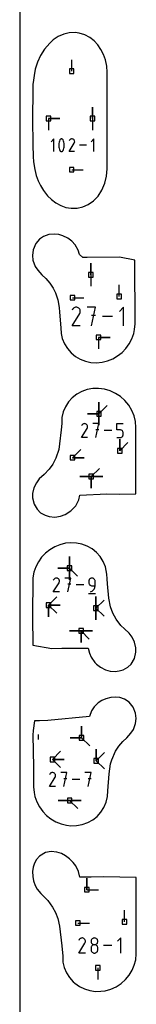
# Model space of a CAD drawing. Extents: x 0 to 600, y 0 to 900.
# Tile 53 of 56: x 0 to 14, y 453 to 575. Entities that reach past the tile are written whole.
import ezdxf

# ---------------------------------------------------------------- set-up
doc = ezdxf.new("R2010")
doc.units = 0

msp = doc.modelspace()

# ---------------------------------------------------------------- linework, layer by layer
at = {"layer": 'annotation', "color": 1}
for p, q in [((6.440904, 568.583416), (6.440904, 570.012166)), ((9.003031, 562.724892), (9.003031, 564.153642)), ((9.003031, 562.724892), (9.003031, 564.153642)), ((9.003031, 564.153642), (9.003031, 562.724892)), ((3.554619, 562.724892), (4.983369, 562.724892)), ((3.554619, 562.724892), (4.983369, 562.724892)), ((4.983369, 562.724892), (3.554619, 562.724892)), ((3.554619, 562.724892), (3.554619, 561.296142)), ((9.003031, 562.724892), (9.00303, 561.296142)), ((4.242919, 560.21211), (3.894271, 559.863364)), ((4.242919, 558.643833), (4.242919, 560.21211)), ((4.846122, 559.652674), (4.831093, 559.502483)), ((4.87618, 559.801085), (4.846122, 559.652674)), ((4.921268, 559.946557), (4.87618, 559.801085)), ((4.981385, 560.087928), (4.921268, 559.946557)), ((5.001629, 560.121594), (4.981385, 560.087928)), ((4.981385, 560.087928), (4.981385, 560.087928)), ((5.026859, 560.150283), (5.001629, 560.121594)), ((5.056239, 560.173718), (5.026859, 560.150283)), ((5.088934, 560.191621), (5.056239, 560.173718)), ((5.124109, 560.203714), (5.088934, 560.191621)), ((5.160927, 560.209721), (5.124109, 560.203714)), ((5.198554, 560.209362), (5.160927, 560.209721)), ((5.236154, 560.202362), (5.198554, 560.209362)), ((5.272892, 560.188441), (5.236154, 560.202362)), ((5.286956, 560.18105), (5.272892, 560.188441)), ((5.272892, 560.188441), (5.272892, 560.188441)), ((5.300452, 560.172561), (5.286956, 560.18105)), ((5.313313, 560.163041), (5.300452, 560.172561)), ((5.325476, 560.152557), (5.313313, 560.163041)), ((5.336874, 560.141176), (5.325476, 560.152557)), ((5.347441, 560.128965), (5.336874, 560.141176)), ((5.357112, 560.115992), (5.347441, 560.128965)), ((5.365821, 560.102323), (5.357112, 560.115992)), ((5.373503, 560.088026), (5.365821, 560.102323)), ((5.433911, 559.946364), (5.373503, 560.088026)), ((5.373503, 560.088026), (5.373503, 560.088026)), ((5.479218, 559.800674), (5.433911, 559.946364)), ((5.509422, 559.652117), (5.479218, 559.800674)), ((5.524524, 559.501853), (5.509422, 559.652117)), ((6.112628, 558.643821), (6.756225, 559.67993)), ((6.159344, 560.037724), (6.113611, 559.949997)), ((6.195636, 560.089187), (6.159344, 560.037724)), ((6.239179, 560.132147), (6.195636, 560.089187)), ((6.288647, 560.16626), (6.239179, 560.132147)), ((6.342718, 560.19118), (6.288647, 560.16626)), ((6.400066, 560.206566), (6.342718, 560.19118)), ((6.459367, 560.212072), (6.400066, 560.206566)), ((6.519297, 560.207355), (6.459367, 560.212072)), ((6.578532, 560.19207), (6.519297, 560.207355)), ((6.635747, 560.165873), (6.578532, 560.19207)), ((6.68692, 560.129536), (6.635747, 560.165873)), ((6.635747, 560.165873), (6.635747, 560.165873)), ((6.729706, 560.085931), (6.68692, 560.129536)), ((6.763725, 560.036395), (6.729706, 560.085931)), ((6.756225, 559.67993), (6.756995, 559.680882)), ((6.756225, 559.67993), (6.756225, 559.67993)), ((6.756995, 559.680882), (6.757732, 559.681842)), ((6.757732, 559.681842), (6.758444, 559.682818)), ((6.758444, 559.682818), (6.759133, 559.683819)), ((6.759133, 559.683819), (6.759805, 559.684852)), ((6.759805, 559.684852), (6.760465, 559.685925)), ((6.760465, 559.685925), (6.761118, 559.687048)), ((6.761118, 559.687048), (6.761768, 559.688226)), ((6.761768, 559.688226), (6.762421, 559.68947)), ((6.762421, 559.68947), (6.788995, 559.746526)), ((6.762421, 559.68947), (6.762421, 559.68947)), ((6.788596, 559.982264), (6.763725, 560.036395)), ((6.803939, 559.924876), (6.788596, 559.982264)), ((6.788995, 559.746526), (6.804519, 559.80567)), ((6.809374, 559.865566), (6.803939, 559.924876)), ((6.804519, 559.80567), (6.809374, 559.865566)), ((9.191667, 560.21211), (8.843019, 559.863364)), ((9.191667, 558.643833), (9.191667, 560.21211)), ((4.831093, 559.502483), (4.831093, 559.351672)), ((4.831093, 559.351672), (4.846122, 559.201401)), ((4.846122, 559.201401), (4.87618, 559.052829)), ((4.87618, 559.052829), (4.921268, 558.907118)), ((4.921268, 558.907118), (4.981385, 558.765426)), ((4.981385, 558.765426), (4.981385, 558.765426)), ((4.981385, 558.765426), (4.989039, 558.751157)), ((4.989039, 558.751157), (4.997684, 558.737557)), ((4.997684, 558.737557), (5.007283, 558.724665)), ((5.007283, 558.724665), (5.017801, 558.712524)), ((5.017801, 558.712524), (5.0292, 558.701175)), ((5.0292, 558.701175), (5.041443, 558.690658)), ((5.041443, 558.690658), (5.054496, 558.681016)), ((5.054496, 558.681016), (5.068321, 558.672289)), ((5.068321, 558.672289), (5.082881, 558.664519)), ((5.082881, 558.664519), (5.082881, 558.664519)), ((5.082881, 558.664519), (5.11933, 558.650894)), ((5.11933, 558.650894), (5.156711, 558.644125)), ((5.156711, 558.644125), (5.19418, 558.643935)), ((5.19418, 558.643935), (5.230891, 558.65005)), ((5.230891, 558.65005), (5.265999, 558.662193)), ((5.265999, 558.662193), (5.298659, 558.680088)), ((5.298659, 558.680088), (5.328027, 558.703459)), ((5.328027, 558.703459), (5.353257, 558.732029)), ((5.353257, 558.732029), (5.373503, 558.765524)), ((5.373503, 558.765524), (5.433911, 558.906925)), ((5.373503, 558.765524), (5.373503, 558.765524)), ((5.433911, 558.906925), (5.479218, 559.052418)), ((5.479218, 559.052418), (5.509422, 559.200843)), ((5.509422, 559.200843), (5.524524, 559.351042)), ((5.524524, 559.351042), (5.524524, 559.501853)), ((6.809137, 558.643821), (6.112628, 558.643821)), ((8.255014, 559.427972), (7.397507, 559.427972)), ((6.440904, 556.398609), (7.869654, 556.398609)), ((8.823192, 543.385094), (8.823192, 544.813844)), ((8.823192, 543.385094), (8.823192, 544.813844)), ((8.823192, 544.813844), (8.823192, 543.385094)), ((8.823192, 543.385094), (8.823192, 541.956344)), ((12.304221, 540.697933), (12.304221, 542.126683)), ((6.52917, 540.550034), (7.95792, 540.550034)), ((6.556217, 539.111152), (6.489305, 538.982796)), ((6.609317, 539.186448), (6.556217, 539.111152)), ((6.673026, 539.249304), (6.609317, 539.186448)), ((6.745404, 539.299214), (6.673026, 539.249304)), ((6.824516, 539.335676), (6.745404, 539.299214)), ((6.908423, 539.358187), (6.824516, 539.335676)), ((6.995187, 539.366243), (6.908423, 539.358187)), ((7.082872, 539.359341), (6.995187, 539.366243)), ((7.16954, 539.336978), (7.082872, 539.359341)), ((7.253253, 539.298649), (7.16954, 539.336978)), ((7.328125, 539.245483), (7.253253, 539.298649)), ((7.253253, 539.298649), (7.253253, 539.298649)), ((7.390726, 539.181683), (7.328125, 539.245483)), ((7.4405, 539.109207), (7.390726, 539.181683)), ((7.476889, 539.030007), (7.4405, 539.109207)), ((7.499338, 538.946041), (7.476889, 539.030007)), ((7.507289, 538.859263), (7.499338, 538.946041)), ((7.500186, 538.771629), (7.507289, 538.859263)), ((9.387881, 539.366299), (8.36751, 539.366299)), ((8.877767, 537.071723), (9.387881, 539.366299)), ((12.873706, 539.366299), (12.363592, 538.856042)), ((12.873706, 537.071723), (12.873706, 539.366299)), ((6.487866, 537.071704), (7.429526, 538.587656)), ((7.429526, 538.587656), (7.430652, 538.589049)), ((7.429526, 538.587656), (7.429526, 538.587656)), ((7.430652, 538.589049), (7.431731, 538.590454)), ((7.431731, 538.590454), (7.432772, 538.591882)), ((7.432772, 538.591882), (7.43378, 538.593346)), ((7.43378, 538.593346), (7.434764, 538.594857)), ((7.434764, 538.594857), (7.43573, 538.596428)), ((7.43573, 538.596428), (7.436685, 538.59807)), ((7.436685, 538.59807), (7.437636, 538.599794)), ((7.437636, 538.599794), (7.438592, 538.601614)), ((7.438592, 538.601614), (7.477473, 538.685094)), ((7.438592, 538.601614), (7.438592, 538.601614)), ((7.477473, 538.685094), (7.500186, 538.771629)), ((9.387881, 538.344489), (8.877767, 538.344489)), ((11.50327, 538.219011), (10.248635, 538.219011)), ((7.506943, 537.071704), (6.487866, 537.071704)), ((9.758782, 535.63732), (11.187532, 535.63732)), ((9.758782, 535.63732), (11.187532, 535.63732)), ((11.187532, 535.63732), (9.758782, 535.63732)), ((9.758782, 535.63732), (9.758782, 534.20857)), ((9.820429, 526.172267), (9.820429, 527.601017)), ((9.820429, 526.172267), (9.820429, 527.601017)), ((9.820429, 527.601017), (9.820429, 526.172267)), ((9.820429, 526.172267), (9.820429, 527.601017)), ((9.820429, 527.601017), (9.820429, 526.172267)), ((9.820429, 526.172267), (9.820429, 527.601017)), ((9.820429, 527.601017), (9.820429, 526.172267)), ((9.820429, 526.172267), (10.830707, 527.182545)), ((9.820429, 526.172267), (8.391679, 526.172267)), ((9.820429, 526.172267), (8.391679, 526.172267)), ((8.391679, 526.172267), (9.820429, 526.172267)), ((9.820429, 526.172267), (9.820429, 524.743517)), ((9.820429, 526.172267), (9.820429, 524.743517)), ((9.820429, 524.743517), (9.820429, 526.172267)), ((9.820429, 526.172267), (9.820429, 524.743517)), ((9.820429, 524.743517), (9.820429, 526.172267)), ((7.64351, 523.229229), (8.349857, 524.366359)), ((7.69478, 524.759038), (7.644589, 524.662757)), ((7.734611, 524.815519), (7.69478, 524.759038)), ((7.782399, 524.862667), (7.734611, 524.815519)), ((7.836691, 524.900105), (7.782399, 524.862667)), ((7.896033, 524.927456), (7.836691, 524.900105)), ((7.958973, 524.944341), (7.896033, 524.927456)), ((8.024056, 524.950384), (7.958973, 524.944341)), ((8.089829, 524.945207), (8.024056, 524.950384)), ((8.154839, 524.928432), (8.089829, 524.945207)), ((8.217633, 524.899681), (8.154839, 524.928432)), ((8.273795, 524.859801), (8.217633, 524.899681)), ((8.217633, 524.899681), (8.217633, 524.899681)), ((8.320753, 524.811944), (8.273795, 524.859801)), ((8.358089, 524.757579), (8.320753, 524.811944)), ((8.349857, 524.366359), (8.350702, 524.367403)), ((8.349857, 524.366359), (8.349857, 524.366359)), ((8.350702, 524.367403), (8.351512, 524.368457)), ((8.351512, 524.368457), (8.352292, 524.369529)), ((8.352292, 524.369529), (8.353049, 524.370627)), ((8.353049, 524.370627), (8.353786, 524.371761)), ((8.353786, 524.371761), (8.354511, 524.372939)), ((8.354511, 524.372939), (8.355227, 524.37417)), ((8.355227, 524.37417), (8.355941, 524.375464)), ((8.355941, 524.375464), (8.356658, 524.376829)), ((8.356658, 524.376829), (8.385823, 524.439448)), ((8.356658, 524.376829), (8.356658, 524.376829)), ((8.385385, 524.698171), (8.358089, 524.757579)), ((8.402224, 524.635187), (8.385385, 524.698171)), ((8.385823, 524.439448), (8.40286, 524.504359)), ((8.408188, 524.570094), (8.402224, 524.635187)), ((8.40286, 524.504359), (8.408188, 524.570094)), ((9.818838, 524.950426), (9.053448, 524.950426)), ((9.436197, 523.229243), (9.818838, 524.950426)), ((12.050892, 524.183957), (12.050892, 524.950426)), ((12.050892, 524.950426), (12.815311, 524.950426)), ((8.407928, 523.229229), (7.64351, 523.229229)), ((9.818838, 524.183957), (9.436197, 524.183957)), ((11.405611, 524.089835), (10.464497, 524.089835)), ((12.433102, 524.183957), (12.050892, 524.183957)), ((12.050892, 523.229243), (12.433102, 523.229243)), ((12.394813, 521.588809), (12.394813, 523.017559)), ((12.394813, 521.588809), (12.394813, 523.017559)), ((12.394813, 523.017559), (12.394813, 521.588809)), ((12.501729, 524.177822), (12.433102, 524.183957)), ((12.433102, 523.229243), (12.501701, 523.235411)), ((12.433102, 523.229243), (12.433102, 523.229243)), ((12.501701, 523.235411), (12.566308, 523.253193)), ((12.566352, 524.16013), (12.501729, 524.177822)), ((12.566308, 523.253193), (12.625835, 523.281505)), ((12.625883, 524.131947), (12.566352, 524.16013)), ((12.625835, 523.281505), (12.679193, 523.319266)), ((12.679237, 524.09434), (12.625883, 524.131947)), ((12.679193, 523.319266), (12.725291, 523.365391)), ((12.725326, 524.048375), (12.679237, 524.09434)), ((12.725291, 523.365391), (12.763041, 523.418799)), ((12.763065, 523.995121), (12.725326, 524.048375)), ((12.763041, 523.418799), (12.791354, 523.478406)), ((12.791366, 523.935644), (12.763065, 523.995121)), ((12.791354, 523.478406), (12.80914, 523.543128)), ((12.809144, 523.87101), (12.791366, 523.935644)), ((12.80914, 523.543128), (12.815311, 523.611884)), ((12.815311, 523.802287), (12.809144, 523.87101)), ((12.815311, 523.611884), (12.815311, 523.802287)), ((12.815311, 523.802287), (12.815311, 523.802287)), ((12.394813, 521.588809), (13.405091, 522.599087)), ((6.549912, 520.73885), (7.560191, 521.749128)), ((6.549912, 520.73885), (7.978662, 520.738849)), ((6.549912, 520.73885), (7.978662, 520.738849)), ((7.978662, 520.738849), (6.549912, 520.73885)), ((8.863125, 518.403756), (9.873403, 519.414035)), ((8.863125, 518.403756), (7.434375, 518.403756)), ((8.863125, 518.403756), (7.434375, 518.403756)), ((7.434375, 518.403756), (8.863125, 518.403756)), ((8.863125, 518.403756), (10.291875, 518.403756)), ((8.863125, 518.403756), (10.291875, 518.403756)), ((10.291875, 518.403756), (8.863125, 518.403756)), ((8.863125, 518.403756), (8.863125, 516.975006)), ((8.863125, 518.403756), (10.291875, 518.403756)), ((10.291875, 518.403756), (8.863125, 518.403756)), ((8.863125, 518.403756), (8.863125, 516.975006)), ((8.863125, 516.975006), (8.863125, 518.403756)), ((8.863125, 518.403756), (10.291875, 518.403756)), ((10.291875, 518.403756), (8.863125, 518.403756)), ((8.863125, 518.403756), (8.863125, 516.975006)), ((8.863125, 516.975006), (8.863125, 518.403756)), ((6.16699, 507.062639), (6.16699, 508.491389)), ((6.16699, 507.062639), (6.16699, 508.491389)), ((6.16699, 508.491389), (6.16699, 507.062639)), ((6.16699, 507.062639), (6.16699, 508.491389)), ((6.16699, 508.491389), (6.16699, 507.062639)), ((6.16699, 507.062639), (6.16699, 508.491389)), ((6.16699, 508.491389), (6.16699, 507.062639)), ((6.16699, 507.062639), (4.73824, 507.062639)), ((6.16699, 507.062639), (4.73824, 507.062639)), ((4.73824, 507.062639), (6.16699, 507.062639)), ((6.16699, 507.062639), (6.16699, 505.633889)), ((6.16699, 507.062639), (6.16699, 505.633889)), ((6.16699, 505.633889), (6.16699, 507.062639)), ((6.16699, 507.062639), (6.16699, 505.633889)), ((6.16699, 505.633889), (6.16699, 507.062639)), ((6.16699, 507.062639), (7.177269, 506.05236)), ((4.162622, 504.118998), (4.868963, 505.256117)), ((4.213892, 505.648793), (4.163701, 505.552513)), ((4.253723, 505.705273), (4.213892, 505.648793)), ((4.30151, 505.752421), (4.253723, 505.705273)), ((4.355802, 505.789859), (4.30151, 505.752421)), ((4.415143, 505.817209), (4.355802, 505.789859)), ((4.478082, 505.834095), (4.415143, 505.817209)), ((4.543165, 505.840137), (4.478082, 505.834095)), ((4.608937, 505.83496), (4.543165, 505.840137)), ((4.673947, 505.818185), (4.608937, 505.83496)), ((4.73674, 505.789435), (4.673947, 505.818185)), ((4.792902, 505.749555), (4.73674, 505.789435)), ((4.73674, 505.789435), (4.73674, 505.789435)), ((4.839859, 505.701699), (4.792902, 505.749555)), ((4.877195, 505.647334), (4.839859, 505.701699)), ((4.868963, 505.256117), (4.869808, 505.257162)), ((4.868963, 505.256117), (4.868963, 505.256117)), ((4.869808, 505.257162), (4.870617, 505.258216)), ((4.870617, 505.258216), (4.871398, 505.259287)), ((4.871398, 505.259287), (4.872154, 505.260385)), ((4.872154, 505.260385), (4.872892, 505.261519)), ((4.872892, 505.261519), (4.873617, 505.262697)), ((4.873617, 505.262697), (4.874333, 505.263929)), ((4.874333, 505.263929), (4.875047, 505.265222)), ((4.875047, 505.265222), (4.875763, 505.266587)), ((4.875763, 505.266587), (4.904928, 505.329206)), ((4.875763, 505.266587), (4.875763, 505.266587)), ((4.90449, 505.587926), (4.877195, 505.647334)), ((4.921329, 505.524943), (4.90449, 505.587926)), ((4.904928, 505.329206), (4.921966, 505.394116)), ((4.927293, 505.45985), (4.921329, 505.524943)), ((4.921966, 505.394116), (4.927293, 505.45985)), ((6.33793, 505.840179), (5.572547, 505.840179)), ((5.955293, 504.119012), (6.33793, 505.840179)), ((6.33793, 505.073717), (5.955293, 505.073717)), ((7.924689, 504.979596), (6.983584, 504.979596)), ((8.576028, 505.526193), (8.569857, 505.457434)), ((8.569857, 505.457434), (8.569857, 505.266061)), ((8.569857, 505.266061), (8.569857, 505.266061)), ((8.569857, 505.266061), (8.576028, 505.197306)), ((8.593814, 505.590925), (8.576028, 505.526193)), ((8.576028, 505.197306), (8.593814, 505.132583)), ((8.622127, 505.650546), (8.593814, 505.590925)), ((8.593814, 505.132583), (8.622127, 505.072977)), ((8.659876, 505.70397), (8.622127, 505.650546)), ((8.622127, 505.072977), (8.659876, 505.01957)), ((8.705974, 505.750113), (8.659876, 505.70397)), ((8.659876, 505.01957), (8.705974, 504.973445)), ((8.759331, 505.78789), (8.705974, 505.750113)), ((8.705974, 504.973445), (8.759331, 504.935685)), ((8.818857, 505.816216), (8.759331, 505.78789)), ((8.759331, 504.935685), (8.818857, 504.907373)), ((8.883464, 505.834008), (8.818857, 505.816216)), ((8.818857, 504.907373), (8.883464, 504.889591)), ((8.952063, 505.840179), (8.883464, 505.834008)), ((8.883464, 504.889591), (8.952063, 504.883424)), ((9.020804, 505.834008), (8.952063, 505.840179)), ((8.952063, 505.840179), (8.952063, 505.840179)), ((8.952063, 504.883424), (9.334269, 504.883424)), ((9.085486, 505.816216), (9.020804, 505.834008)), ((9.145035, 505.78789), (9.085486, 505.816216)), ((9.198374, 505.750113), (9.145035, 505.78789)), ((9.244427, 505.70397), (9.198374, 505.750113)), ((9.282119, 505.650546), (9.244427, 505.70397)), ((9.310374, 505.590925), (9.282119, 505.650546)), ((9.301111, 504.655835), (9.325807, 504.767377)), ((9.328116, 505.526193), (9.310374, 505.590925)), ((9.325807, 504.767377), (9.334269, 504.883424)), ((9.334269, 505.457434), (9.328116, 505.526193)), ((9.334269, 504.883424), (9.334269, 505.457434)), ((9.334269, 505.457434), (9.334269, 505.457434)), ((4.927034, 504.118998), (4.162622, 504.118998)), ((8.522095, 503.903866), (9.382679, 503.903866)), ((8.760798, 504.119012), (8.870098, 504.159742)), ((8.760798, 504.119012), (8.760798, 504.119012)), ((8.870098, 504.159742), (8.970421, 504.214797)), ((8.970421, 504.214797), (9.060732, 504.282773)), ((9.060732, 504.282773), (9.139993, 504.362267)), ((9.139993, 504.362267), (9.207168, 504.451878)), ((9.207168, 504.451878), (9.261219, 504.550201)), ((9.261219, 504.550201), (9.301111, 504.655835)), ((9.437292, 502.105329), (9.437292, 503.534079)), ((9.437292, 502.105329), (9.437292, 503.534079)), ((9.437292, 503.534079), (9.437292, 502.105329)), ((9.437292, 502.105329), (9.437292, 503.534079)), ((9.437292, 503.534079), (9.437292, 502.105329)), ((9.437292, 502.105329), (9.437292, 503.534079)), ((9.437292, 503.534079), (9.437292, 502.105329)), ((3.583117, 502.478594), (3.583116, 501.049844)), ((3.583117, 502.478594), (3.583116, 501.049844)), ((3.583116, 501.049844), (3.583117, 502.478594)), ((3.583117, 502.478594), (3.583116, 501.049844)), ((3.583116, 501.049844), (3.583117, 502.478594)), ((3.583117, 502.478594), (4.593395, 503.488873)), ((3.583117, 502.478594), (4.593395, 503.488873)), ((4.593395, 503.488873), (3.583117, 502.478594)), ((3.583117, 502.478594), (5.011867, 502.478594)), ((3.583117, 502.478594), (5.011867, 502.478594)), ((5.011867, 502.478594), (3.583117, 502.478594)), ((3.583117, 502.478594), (5.011867, 502.478594)), ((5.011867, 502.478594), (3.583117, 502.478594)), ((3.583117, 502.478594), (5.011867, 502.478594)), ((5.011867, 502.478594), (3.583117, 502.478594)), ((3.583117, 502.478594), (4.593395, 501.468315)), ((9.437292, 502.105329), (10.447571, 503.115608)), ((9.437292, 502.105329), (10.447571, 503.115608)), ((10.447571, 503.115608), (9.437292, 502.105329)), ((9.437292, 502.105329), (9.437292, 500.676579)), ((9.437292, 502.105329), (9.437292, 500.676579)), ((9.437292, 500.676579), (9.437292, 502.105329)), ((9.437292, 502.105329), (9.437292, 500.676579)), ((9.437292, 500.676579), (9.437292, 502.105329)), ((9.437292, 502.105329), (10.447571, 501.09505)), ((7.597337, 499.290892), (6.168587, 499.290892)), ((7.597337, 499.290892), (6.168587, 499.290892)), ((6.168587, 499.290892), (7.597337, 499.290892)), ((7.597337, 499.290892), (9.026087, 499.290892)), ((7.597337, 499.290892), (9.026087, 499.290892)), ((9.026087, 499.290892), (7.597337, 499.290892)), ((7.597337, 499.290892), (7.597337, 497.862142)), ((7.597337, 499.290892), (9.026087, 499.290892)), ((9.026087, 499.290892), (7.597337, 499.290892)), ((7.597337, 499.290892), (7.597337, 497.862142)), ((7.597337, 497.862142), (7.597337, 499.290892)), ((7.597337, 499.290892), (9.026087, 499.290892)), ((9.026087, 499.290892), (7.597337, 499.290892)), ((7.597337, 499.290892), (7.597337, 497.862142)), ((7.597337, 497.862142), (7.597337, 499.290892)), ((7.597337, 499.290892), (8.607616, 498.280614)), ((2.271627, 486.463369), (2.269196, 485.856188)), ((7.66942, 486.056718), (7.66942, 487.485468)), ((7.66942, 486.056718), (7.66942, 487.485468)), ((7.66942, 487.485468), (7.66942, 486.056718)), ((7.66942, 486.056718), (7.66942, 487.485468)), ((7.66942, 487.485468), (7.66942, 486.056718)), ((7.66942, 486.056718), (6.24067, 486.056718)), ((7.66942, 486.056718), (6.24067, 486.056718)), ((6.24067, 486.056718), (7.66942, 486.056718)), ((7.66942, 486.056718), (8.679699, 485.046439)), ((4.061472, 483.369595), (5.071751, 484.379874)), ((4.061472, 483.369595), (5.071751, 484.379874)), ((5.071751, 484.379874), (4.061472, 483.369595)), ((9.476451, 483.216211), (9.476451, 484.644961)), ((9.476451, 483.216211), (9.476451, 484.644961)), ((9.476451, 484.644961), (9.476451, 483.216211)), ((9.476451, 483.216211), (9.476451, 484.644961)), ((9.476451, 484.644961), (9.476451, 483.216211)), ((9.476451, 483.216211), (10.48673, 484.22649)), ((9.476451, 483.216211), (10.48673, 484.22649)), ((10.48673, 484.22649), (9.476451, 483.216211)), ((4.061472, 483.369595), (5.490222, 483.369595)), ((4.061472, 483.369595), (5.490222, 483.369595)), ((5.490222, 483.369595), (4.061472, 483.369595)), ((4.061472, 483.369595), (5.490222, 483.369595)), ((5.490222, 483.369595), (4.061472, 483.369595)), ((4.061472, 483.369595), (5.071751, 482.359317)), ((9.476451, 483.216211), (10.48673, 482.205932)), ((3.726525, 481.55979), (3.676342, 481.463523)), ((3.76635, 481.616262), (3.726525, 481.55979)), ((3.814131, 481.663403), (3.76635, 481.616262)), ((3.868415, 481.700835), (3.814131, 481.663403)), ((3.927748, 481.728182), (3.868415, 481.700835)), ((3.990678, 481.745065), (3.927748, 481.728182)), ((4.055751, 481.751107), (3.990678, 481.745065)), ((4.121514, 481.74593), (4.055751, 481.751107)), ((4.186514, 481.729158), (4.121514, 481.74593)), ((4.249298, 481.700412), (4.186514, 481.729158)), ((4.305452, 481.660537), (4.249298, 481.700412)), ((4.249298, 481.700412), (4.249298, 481.700412)), ((4.352403, 481.612688), (4.305452, 481.660537)), ((4.389733, 481.558331), (4.352403, 481.612688)), ((4.417024, 481.498932), (4.389733, 481.558331)), ((5.850259, 481.751149), (5.084986, 481.751149)), ((5.467676, 480.030229), (5.850259, 481.751149)), ((8.847192, 481.751149), (8.081919, 481.751149)), ((8.464609, 480.030229), (8.847192, 481.751149)), ((3.675263, 480.030215), (4.381503, 481.16717)), ((4.381503, 481.16717), (4.382347, 481.168215)), ((4.381503, 481.16717), (4.381503, 481.16717)), ((4.382347, 481.168215), (4.383156, 481.169269)), ((4.383156, 481.169269), (4.383937, 481.17034)), ((4.383937, 481.17034), (4.384693, 481.171438)), ((4.384693, 481.171438), (4.385431, 481.172572)), ((4.385431, 481.172572), (4.386155, 481.17375)), ((4.386155, 481.17375), (4.386872, 481.174981)), ((4.386872, 481.174981), (4.387585, 481.176274)), ((4.387585, 481.176274), (4.388302, 481.177639)), ((4.388302, 481.177639), (4.417462, 481.240249)), ((4.388302, 481.177639), (4.388302, 481.177639)), ((4.433861, 481.435958), (4.417024, 481.498932)), ((4.417462, 481.240249), (4.434497, 481.30515)), ((4.439824, 481.370875), (4.433861, 481.435958)), ((4.434497, 481.30515), (4.439824, 481.370875)), ((5.850259, 480.984797), (5.467676, 480.984797)), ((7.436789, 480.890689), (6.49582, 480.890689)), ((8.847192, 480.984797), (8.464609, 480.984797)), ((4.439564, 480.030215), (3.675263, 480.030215)), ((6.18916, 478.308811), (4.76041, 478.308811)), ((6.18916, 478.308811), (4.76041, 478.308811)), ((4.76041, 478.308811), (6.18916, 478.308811)), ((6.18916, 478.308811), (7.61791, 478.30881)), ((6.18916, 478.308811), (7.61791, 478.30881)), ((7.61791, 478.30881), (6.18916, 478.308811)), ((6.18916, 478.308811), (7.61791, 478.30881)), ((7.61791, 478.30881), (6.18916, 478.308811)), ((6.18916, 478.308811), (7.199438, 477.298532)), ((8.317526, 467.248556), (8.317526, 468.677306)), ((8.317526, 467.248556), (8.317526, 468.677306)), ((8.317526, 468.677306), (8.317526, 467.248556)), ((8.317526, 467.248556), (9.746276, 467.248556)), ((12.991757, 463.271149), (12.991757, 464.699899)), ((7.216706, 463.12325), (8.645456, 463.123249)), ((7.366465, 461.065172), (7.311837, 460.96038)), ((7.409817, 461.126645), (7.366465, 461.065172)), ((7.461829, 461.177961), (7.409817, 461.126645)), ((7.52092, 461.218709), (7.461829, 461.177961)), ((7.585508, 461.248477), (7.52092, 461.218709)), ((7.654011, 461.266855), (7.585508, 461.248477)), ((7.724847, 461.273432), (7.654011, 461.266855)), ((7.796435, 461.267797), (7.724847, 461.273432)), ((7.867191, 461.249539), (7.796435, 461.267797)), ((7.935536, 461.218247), (7.867191, 461.249539)), ((7.996663, 461.174842), (7.935536, 461.218247)), ((7.935536, 461.218247), (7.935536, 461.218247)), ((8.047771, 461.122755), (7.996663, 461.174842)), ((8.088407, 461.063583), (8.047771, 461.122755)), ((8.118116, 460.998924), (8.088407, 461.063583)), ((8.136443, 460.930373), (8.118116, 460.998924)), ((8.142935, 460.859526), (8.136443, 460.930373)), ((8.137136, 460.78798), (8.142935, 460.859526)), ((8.852004, 460.930268), (8.845292, 460.85578)), ((8.845292, 460.85578), (8.845292, 460.85578)), ((8.845292, 460.85578), (8.852008, 460.780942)), ((8.871353, 461.00045), (8.852004, 460.930268)), ((8.902156, 461.065137), (8.871353, 461.00045)), ((8.943231, 461.123137), (8.902156, 461.065137)), ((8.993394, 461.173261), (8.943231, 461.123137)), ((9.051464, 461.214318), (8.993394, 461.173261)), ((9.116258, 461.245119), (9.051464, 461.214318)), ((9.186593, 461.264472), (9.116258, 461.245119)), ((9.261287, 461.271187), (9.186593, 461.264472)), ((9.335981, 461.264472), (9.261287, 461.271187)), ((9.261287, 461.271187), (9.261287, 461.271187)), ((9.406316, 461.245119), (9.335981, 461.264472)), ((9.471109, 461.214318), (9.406316, 461.245119)), ((9.529179, 461.173261), (9.471109, 461.214318)), ((9.579343, 461.123137), (9.529179, 461.173261)), ((9.620417, 461.065137), (9.579343, 461.123137)), ((9.65122, 461.00045), (9.620417, 461.065137)), ((9.670569, 460.930268), (9.65122, 461.00045)), ((9.670565, 460.780942), (9.677282, 460.85578)), ((9.677282, 460.85578), (9.670569, 460.930268)), ((9.677282, 460.85578), (9.677282, 460.85578)), ((12.523105, 461.273478), (12.10664, 460.856896)), ((12.523105, 459.40015), (12.523105, 461.273478)), ((7.310662, 459.400134), (8.079448, 460.637781)), ((8.079448, 460.637781), (8.080367, 460.638918)), ((8.079448, 460.637781), (8.079448, 460.637781)), ((8.080367, 460.638918), (8.081249, 460.640065)), ((8.081249, 460.640065), (8.082098, 460.641232)), ((8.082098, 460.641232), (8.082921, 460.642427)), ((8.082921, 460.642427), (8.083724, 460.643661)), ((8.083724, 460.643661), (8.084513, 460.644943)), ((8.084513, 460.644943), (8.085293, 460.646283)), ((8.085293, 460.646283), (8.08607, 460.647691)), ((8.08607, 460.647691), (8.086849, 460.649177)), ((8.086849, 460.649177), (8.118592, 460.717332)), ((8.086849, 460.649177), (8.086849, 460.649177)), ((8.118592, 460.717332), (8.137136, 460.78798)), ((8.852004, 460.097535), (8.845292, 460.022732)), ((8.845292, 460.022732), (8.845292, 459.815499)), ((8.845292, 459.815499), (8.845292, 459.815499)), ((8.845292, 459.815499), (8.852008, 459.740701)), ((8.871353, 460.167963), (8.852004, 460.097535)), ((8.852008, 460.780942), (8.871367, 460.710487)), ((8.852008, 459.740701), (8.871367, 459.670354)), ((8.902156, 460.232834), (8.871353, 460.167963)), ((8.871367, 460.710487), (8.902182, 460.645596)), ((8.871367, 459.670354), (8.902182, 459.605619)), ((8.943231, 460.290966), (8.902156, 460.232834)), ((8.902182, 460.645596), (8.943269, 460.587449)), ((8.902182, 459.605619), (8.943269, 459.547657)), ((8.993394, 460.341178), (8.943231, 460.290966)), ((8.943269, 460.587449), (8.993442, 460.537226)), ((9.051464, 460.382289), (8.993394, 460.341178)), ((8.993442, 460.537226), (9.051516, 460.49611)), ((9.116258, 460.413117), (9.051464, 460.382289)), ((9.051516, 460.49611), (9.116305, 460.465279)), ((9.186593, 460.43248), (9.116258, 460.413117)), ((9.116305, 460.465279), (9.186624, 460.445914)), ((9.261287, 460.439197), (9.186593, 460.43248)), ((9.186624, 460.445914), (9.261287, 460.439197)), ((9.261287, 460.439197), (9.33595, 460.445914)), ((9.335981, 460.432484), (9.261287, 460.439197)), ((9.261287, 460.439197), (9.261287, 460.439197)), ((9.261287, 460.439197), (9.261287, 460.439197)), ((9.33595, 460.445914), (9.406268, 460.465279)), ((9.406316, 460.413131), (9.335981, 460.432484)), ((9.406268, 460.465279), (9.471057, 460.49611)), ((9.471109, 460.382315), (9.406316, 460.413131)), ((9.471057, 460.49611), (9.529131, 460.537226)), ((9.529179, 460.341217), (9.471109, 460.382315)), ((9.529131, 460.537226), (9.579304, 460.587449)), ((9.579343, 460.291014), (9.529179, 460.341217)), ((9.579304, 460.587449), (9.620391, 460.645596)), ((9.579304, 459.547657), (9.620391, 459.605619)), ((9.620417, 460.232886), (9.579343, 460.291014)), ((9.620391, 460.645596), (9.651207, 460.710487)), ((9.620391, 459.605619), (9.651207, 459.670354)), ((9.65122, 460.16801), (9.620417, 460.232886)), ((9.651207, 460.710487), (9.670565, 460.780942)), ((9.651207, 459.670354), (9.670565, 459.740701)), ((9.670569, 460.097566), (9.65122, 460.16801)), ((9.670565, 459.740701), (9.677282, 459.815499)), ((9.677282, 460.022732), (9.670569, 460.097566)), ((9.677282, 459.815499), (9.677282, 460.022732)), ((9.677282, 460.022732), (9.677282, 460.022732)), ((11.40426, 460.336814), (10.379956, 460.336814)), ((8.142652, 459.400134), (7.310662, 459.400134)), ((8.943269, 459.547657), (8.993442, 459.49763)), ((8.993442, 459.49763), (9.051516, 459.456699)), ((9.051516, 459.456699), (9.116305, 459.426024)), ((9.116305, 459.426024), (9.186624, 459.406768)), ((9.186624, 459.406768), (9.261287, 459.400091)), ((9.261287, 459.400091), (9.33595, 459.406768)), ((9.261287, 459.400091), (9.261287, 459.400091)), ((9.33595, 459.406768), (9.406268, 459.426024)), ((9.406268, 459.426024), (9.471057, 459.456699)), ((9.471057, 459.456699), (9.529131, 459.49763)), ((9.529131, 459.49763), (9.579304, 459.547657)), ((9.686715, 457.57116), (9.686715, 456.14241))]:
    msp.add_line(p, q, dxfattribs=at)
at = {"layer": 'boundary', "color": 5}
for p, q in [((5.457453, 573.177156), (4.782716, 572.880378)), ((6.144897, 573.34428), (5.457453, 573.177156)), ((6.87799, 573.380736), (6.144897, 573.34428)), ((7.38601, 573.294973), (6.87799, 573.380736)), ((8.059749, 573.092671), (7.38601, 573.294973)), ((8.669237, 572.773421), (8.059749, 573.092671)), ((3.726062, 572.072566), (3.072223, 571.330679)), ((4.141233, 572.458864), (3.726062, 572.072566)), ((4.782716, 572.880378), (4.141233, 572.458864)), ((9.208654, 572.355223), (8.669237, 572.773421)), ((9.674285, 571.854537), (9.208654, 572.355223)), ((10.063989, 571.286344), (9.674285, 571.854537)), ((3.072223, 571.330679), (2.564635, 570.530392)), ((10.376695, 570.664224), (10.063989, 571.286344)), ((10.612223, 570.000557), (10.376695, 570.664224)), ((2.186212, 569.701833), (1.914524, 568.824766)), ((2.564635, 570.530392), (2.186212, 569.701833)), ((10.779685, 569.209615), (10.612223, 570.000557)), ((1.914524, 568.824766), (1.785905, 568.069623)), ((10.818058, 568.472725), (10.779685, 569.209615)), ((10.815631, 558.820512), (10.818058, 568.472725)), ((1.705379, 567.486943), (1.638585, 566.964161)), ((1.638585, 566.964161), (1.644613, 566.375045)), ((1.785905, 568.069623), (1.705379, 567.486943)), ((1.644613, 566.375045), (1.618272, 565.008434)), ((1.618272, 565.008434), (1.596846, 563.879088)), ((1.596846, 563.879088), (1.588556, 562.748013)), ((1.588556, 562.748013), (1.591986, 561.969427)), ((1.591986, 561.969427), (1.613898, 560.230214)), ((1.613898, 560.230214), (1.640897, 559.485756)), ((1.640897, 559.485756), (1.654941, 558.010599)), ((10.816098, 556.512092), (10.815631, 558.820512)), ((1.654941, 558.010599), (1.722377, 557.38217)), ((1.722377, 557.38217), (1.863537, 556.406577)), ((1.863537, 556.406577), (2.046401, 555.697073)), ((10.76052, 555.603883), (10.816098, 556.512092)), ((2.046401, 555.697073), (2.300337, 555.006687)), ((2.300337, 555.006687), (2.559309, 554.458494)), ((10.183491, 553.872387), (10.546269, 554.725482)), ((10.546269, 554.725482), (10.76052, 555.603883)), ((2.559309, 554.458494), (2.947347, 553.834303)), ((2.947347, 553.834303), (3.446402, 553.178911)), ((9.706951, 553.137822), (10.183491, 553.872387)), ((3.446402, 553.178911), (3.940443, 552.69317)), ((3.940443, 552.69317), (4.488054, 552.282107)), ((4.488054, 552.282107), (5.081934, 551.957786)), ((8.500452, 552.084977), (9.138312, 552.538611)), ((9.138312, 552.538611), (9.706951, 553.137822)), ((5.081934, 551.957786), (5.715146, 551.731354)), ((5.715146, 551.731354), (6.39301, 551.614958)), ((6.39301, 551.614958), (7.107599, 551.626265)), ((7.107599, 551.626265), (7.816242, 551.781207)), ((7.816242, 551.781207), (8.500452, 552.084977)), ((2.452733, 547.794033), (2.008577, 547.26467)), ((2.935688, 548.10611), (2.452733, 547.794033)), ((3.606725, 548.353277), (2.935688, 548.10611)), ((4.315521, 548.426289), (3.606725, 548.353277)), ((4.846242, 548.363194), (4.315521, 548.426289)), ((5.351533, 548.216304), (4.846242, 548.363194)), ((5.977139, 547.904102), (5.351533, 548.216304)), ((6.452406, 547.55957), (5.977139, 547.904102)), ((6.870722, 547.100809), (6.452406, 547.55957)), ((1.671639, 546.486435), (1.588662, 545.752966)), ((2.008577, 547.26467), (1.671639, 546.486435)), ((7.241088, 546.427429), (6.870722, 547.100809)), ((7.400765, 545.915833), (7.241088, 546.427429)), ((1.588662, 545.752966), (1.645144, 545.198489)), ((1.645144, 545.198489), (1.93076, 544.413931)), ((7.810372, 545.530859), (7.400765, 545.915833)), ((8.350567, 545.526081), (7.810372, 545.530859)), ((12.352592, 545.553117), (8.350567, 545.526081)), ((14.278497, 545.210708), (12.352592, 545.553117)), ((14.288718, 537.322055), (14.278497, 545.210708)), ((1.93076, 544.413931), (2.241389, 543.942514)), ((2.241389, 543.942514), (2.738821, 543.390904)), ((2.738821, 543.390904), (3.243589, 542.914076)), ((3.243589, 542.914076), (3.719265, 542.359005)), ((3.719265, 542.359005), (4.135378, 541.740578)), ((4.135378, 541.740578), (4.453789, 541.135722)), ((4.453789, 541.135722), (4.736203, 540.294249)), ((4.736203, 540.294249), (4.890929, 539.341615)), ((4.890929, 539.341615), (4.927373, 538.744901)), ((4.927373, 538.744901), (5.08807, 536.822258)), ((5.08807, 536.822258), (5.130274, 536.10497)), ((14.116445, 536.100488), (14.234226, 536.605108)), ((14.234226, 536.605108), (14.288718, 537.322055)), ((5.130274, 536.10497), (5.272666, 535.514092)), ((5.272666, 535.514092), (5.537144, 534.849609)), ((13.565617, 534.836599), (13.886885, 535.449746)), ((13.886885, 535.449746), (14.116445, 536.100488)), ((5.537144, 534.849609), (5.904327, 534.246166)), ((5.904327, 534.246166), (6.362463, 533.717458)), ((12.678583, 533.771052), (13.159974, 534.273259)), ((13.159974, 534.273259), (13.565617, 534.836599)), ((6.362463, 533.717458), (6.898102, 533.274695)), ((6.898102, 533.274695), (7.496447, 532.926436)), ((7.496447, 532.926436), (8.14197, 532.678698)), ((10.884092, 532.728594), (11.52907, 532.99013)), ((11.52907, 532.99013), (12.131274, 533.340274)), ((12.131274, 533.340274), (12.678583, 533.771052)), ((8.14197, 532.678698), (8.818706, 532.534899)), ((8.818706, 532.534899), (9.514788, 532.496048)), ((9.514788, 532.496048), (10.208732, 532.562174)), ((10.208732, 532.562174), (10.884092, 532.728594)), ((8.353836, 529.172932), (7.684211, 528.934777)), ((9.059128, 529.301813), (8.353836, 529.172932)), ((9.779511, 529.318327), (9.059128, 529.301813)), ((10.49855, 529.222764), (9.779511, 529.318327)), ((11.203034, 529.016704), (10.49855, 529.222764)), ((6.516707, 528.157265), (6.047511, 527.637399)), ((7.066773, 528.593358), (6.516707, 528.157265)), ((7.684211, 528.934777), (7.066773, 528.593358)), ((11.872512, 528.705296), (11.203034, 529.016704)), ((12.490354, 528.296233), (11.872512, 528.705296)), ((13.041235, 527.799617), (12.490354, 528.296233)), ((5.670633, 527.046723), (5.395214, 526.399852)), ((6.047511, 527.637399), (5.670633, 527.046723)), ((13.51149, 527.227789), (13.041235, 527.799617)), ((13.889456, 526.594942), (13.51149, 527.227789)), ((5.395214, 526.399852), (5.227809, 525.712729)), ((5.227809, 525.712729), (5.23091, 524.963047)), ((14.165832, 525.916797), (13.889456, 526.594942)), ((14.333812, 525.210307), (14.165832, 525.916797)), ((5.23091, 524.963047), (5.151244, 524.18657)), ((14.389375, 524.490008), (14.333812, 525.210307)), ((14.376214, 516.277407), (14.389375, 524.490008)), ((5.151244, 524.18657), (4.950393, 522.439642)), ((4.950393, 522.439642), (4.835101, 521.758003)), ((4.496175, 520.664396), (4.093359, 519.924987)), ((4.835101, 521.758003), (4.496175, 520.664396)), ((4.093359, 519.924987), (3.656542, 519.331285)), ((3.025742, 518.661282), (2.4296, 518.102015)), ((3.656542, 519.331285), (3.025742, 518.661282)), ((1.761042, 516.996442), (1.603453, 516.289139)), ((2.064787, 517.608888), (1.761042, 516.996442)), ((2.4296, 518.102015), (2.064787, 517.608888)), ((1.603453, 516.289139), (1.592084, 515.761234)), ((1.592084, 515.761234), (1.774996, 514.999068)), ((7.32192, 515.522402), (7.459305, 516.10586)), ((7.459305, 516.10586), (10.780077, 516.253109)), ((10.780077, 516.253109), (12.364901, 516.234777)), ((12.364901, 516.234777), (14.376214, 516.277407)), ((1.774996, 514.999068), (2.146538, 514.359982)), ((6.326484, 514.145076), (6.933975, 514.78485)), ((6.933975, 514.78485), (7.32192, 515.522402)), ((2.146538, 514.359982), (2.590411, 513.926072)), ((2.590411, 513.926072), (3.136237, 513.601751)), ((3.136237, 513.601751), (3.659165, 513.445399)), ((3.659165, 513.445399), (4.370983, 513.383041)), ((4.370983, 513.383041), (5.041611, 513.498967)), ((5.041611, 513.498967), (5.616928, 513.687568)), ((5.616928, 513.687568), (6.326484, 514.145076)), ((4.340355, 509.701622), (3.739395, 509.348364)), ((4.984542, 509.966499), (4.340355, 509.701622)), ((5.65885, 510.136449), (4.984542, 509.966499)), ((6.348596, 510.205876), (5.65885, 510.136449)), ((7.039141, 510.172308), (6.348596, 510.205876)), ((7.717403, 510.033743), (7.039141, 510.172308)), ((8.365151, 509.791054), (7.717403, 510.033743)), ((8.966447, 509.447533), (8.365151, 509.791054)), ((2.714355, 508.410092), (2.311106, 507.844698)), ((3.193717, 508.914772), (2.714355, 508.410092)), ((3.739395, 509.348364), (3.193717, 508.914772)), ((9.50567, 509.00904), (8.966447, 509.447533)), ((9.967989, 508.484043), (9.50567, 509.00904)), ((10.339832, 507.883642), (9.967989, 508.484043)), ((1.992484, 507.229945), (1.765821, 506.578022)), ((2.311106, 507.844698), (1.992484, 507.229945)), ((10.609388, 507.221405), (10.339832, 507.883642)), ((10.784005, 506.298841), (10.609388, 507.221405)), ((1.765821, 506.578022), (1.63303, 505.847953)), ((10.82593, 505.75043), (10.784005, 506.298841)), ((1.63303, 505.847953), (1.5875, 501.031511)), ((10.877774, 505.123247), (10.82593, 505.75043)), ((11.037069, 503.329498), (10.877774, 505.123247)), ((11.237928, 502.274411), (11.037069, 503.329498)), ((11.518945, 501.502264), (11.237928, 502.274411)), ((11.941507, 500.728629), (11.518945, 501.502264)), ((1.5875, 501.031511), (1.610363, 497.51827)), ((12.524665, 499.972775), (11.941507, 500.728629)), ((12.961686, 499.551141), (12.524665, 499.972775)), ((13.557809, 498.991865), (12.961686, 499.551141)), ((13.922627, 498.498745), (13.557809, 498.991865)), ((1.610363, 497.51827), (3.999834, 497.117866)), ((14.226369, 497.886299), (13.922627, 498.498745)), ((14.383966, 497.178997), (14.226369, 497.886299)), ((3.999834, 497.117866), (5.207171, 497.143102)), ((5.207171, 497.143102), (6.142515, 497.136824)), ((6.142515, 497.136824), (8.501514, 497.152073)), ((8.501514, 497.152073), (8.634269, 496.522712)), ((8.634269, 496.522712), (8.833214, 496.031905)), ((14.205065, 495.86619), (14.395337, 496.651091)), ((14.395337, 496.651091), (14.383966, 497.178997)), ((8.833214, 496.031905), (9.30931, 495.364749)), ((9.30931, 495.364749), (9.493801, 495.191844)), ((9.493801, 495.191844), (9.988646, 494.791341)), ((13.398767, 494.817227), (13.792863, 495.182469)), ((13.792863, 495.182469), (14.205065, 495.86619)), ((9.988646, 494.791341), (10.61175, 494.480428)), ((10.61175, 494.480428), (11.189667, 494.324043)), ((11.189667, 494.324043), (11.823935, 494.278582)), ((11.823935, 494.278582), (12.329931, 494.335422)), ((12.329931, 494.335422), (12.832699, 494.482105)), ((12.832699, 494.482105), (13.398767, 494.817227)), ((9.729794, 490.389167), (9.234464, 489.887958)), ((10.167367, 490.657348), (9.729794, 490.389167)), ((10.656891, 490.887903), (10.167367, 490.657348)), ((11.278999, 491.061749), (10.656891, 490.887903)), ((11.865082, 491.08843), (11.278999, 491.061749)), ((12.40174, 491.024883), (11.865082, 491.08843)), ((12.962931, 490.843392), (12.40174, 491.024883)), ((13.55574, 490.465642), (12.962931, 490.843392)), ((14.057232, 489.853565), (13.55574, 490.465642)), ((8.911223, 489.4131), (8.628232, 488.676323)), ((9.234464, 489.887958), (8.911223, 489.4131)), ((14.354167, 489.102415), (14.057232, 489.853565)), ((14.419808, 488.424574), (14.354167, 489.102415)), ((1.852716, 488.150138), (1.672978, 486.969899)), ((2.43928, 488.153676), (1.852716, 488.150138)), ((3.48339, 488.190812), (2.43928, 488.153676)), ((8.628232, 488.676323), (3.48339, 488.190812)), ((14.077717, 487.085539), (14.35265, 487.833078)), ((14.35265, 487.833078), (14.419808, 488.424574)), ((1.672978, 486.969899), (1.611539, 486.365132)), ((13.271442, 486.06427), (13.766905, 486.613929)), ((13.766905, 486.613929), (14.077717, 487.085539)), ((1.611539, 486.365132), (1.695802, 482.478569)), ((12.289206, 485.030614), (12.764889, 485.585675)), ((12.764889, 485.585675), (13.271442, 486.06427)), ((11.39983, 483.342326), (11.873095, 484.412186)), ((11.873095, 484.412186), (12.289206, 485.030614)), ((11.087372, 481.575158), (11.24671, 482.843657)), ((11.24671, 482.843657), (11.39983, 483.342326)), ((1.695802, 482.478569), (1.719758, 479.993732)), ((10.933, 479.486591), (11.087372, 481.575158)), ((1.719758, 479.993732), (1.774223, 479.276716)), ((1.774223, 479.276716), (1.89203, 478.772096)), ((10.878285, 478.776574), (10.933, 479.486591)), ((1.89203, 478.772096), (2.121569, 478.121355)), ((2.121569, 478.121355), (2.442841, 477.508208)), ((10.436994, 477.442049), (10.711645, 478.089209)), ((10.711645, 478.089209), (10.878285, 478.776574)), ((2.442841, 477.508208), (2.848479, 476.944868)), ((2.848479, 476.944868), (3.329881, 476.44266)), ((9.592345, 476.33041), (10.060827, 476.850893)), ((10.060827, 476.850893), (10.436994, 477.442049)), ((3.329881, 476.44266), (3.877184, 476.011882)), ((3.877184, 476.011882), (4.479393, 475.661738)), ((4.479393, 475.661738), (5.124374, 475.400203)), ((7.756998, 475.312122), (8.426107, 475.551258)), ((8.426107, 475.551258), (9.042945, 475.893567)), ((9.042945, 475.893567), (9.592345, 476.33041)), ((5.124374, 475.400203), (5.800598, 475.233616)), ((5.800598, 475.233616), (6.326197, 475.165043)), ((6.326197, 475.165043), (7.052201, 475.1822)), ((7.052201, 475.1822), (7.756998, 475.312122)), ((3.188721, 471.855847), (2.445101, 471.419707)), ((3.900887, 471.990043), (3.188721, 471.855847)), ((4.618269, 471.900385), (3.900887, 471.990043)), ((5.166678, 471.714061), (4.618269, 471.900385)), ((2.094131, 471.001502), (1.847529, 470.549528)), ((2.445101, 471.419707), (2.094131, 471.001502)), ((5.676344, 471.44868), (5.166678, 471.714061)), ((6.185909, 471.070283), (5.676344, 471.44868)), ((6.619255, 470.633505), (6.185909, 471.070283)), ((6.937285, 470.20205), (6.619255, 470.633505)), ((1.671635, 470.019495), (1.589647, 469.505245)), ((1.589647, 469.505245), (1.608584, 468.899631)), ((1.847529, 470.549528), (1.671635, 470.019495)), ((7.278567, 469.518685), (6.937285, 470.20205)), ((7.449233, 468.8027), (7.278567, 469.518685)), ((1.608584, 468.899631), (1.718185, 468.33585)), ((1.718185, 468.33585), (1.912267, 467.78559)), ((8.858821, 468.808438), (7.449233, 468.8027)), ((10.390374, 468.831704), (8.858821, 468.808438)), ((14.416567, 468.758217), (10.390374, 468.831704)), ((14.440834, 467.207302), (14.416567, 468.758217)), ((1.912267, 467.78559), (2.156975, 467.329121)), ((2.156975, 467.329121), (2.638894, 466.760637)), ((14.44421, 459.326914), (14.440834, 467.207302)), ((2.638894, 466.760637), (3.122308, 466.2695)), ((3.122308, 466.2695), (3.482929, 465.905136)), ((3.482929, 465.905136), (4.069312, 465.100486)), ((4.069312, 465.100486), (4.439655, 464.409352)), ((4.439655, 464.409352), (4.72163, 463.677)), ((4.72163, 463.677), (4.935002, 462.733697)), ((4.935002, 462.733697), (5.209225, 460.313941)), ((5.209225, 460.313941), (5.336133, 459.018691)), ((5.336133, 459.018691), (5.348486, 458.284568)), ((14.187696, 457.910483), (14.364512, 458.57951)), ((14.364512, 458.57951), (14.44421, 459.326914)), ((5.348486, 458.284568), (5.51621, 457.598989)), ((5.51621, 457.598989), (5.790902, 456.952397)), ((13.552062, 456.675395), (13.914744, 457.271432)), ((13.914744, 457.271432), (14.187696, 457.910483)), ((5.790902, 456.952397), (6.165888, 456.360568)), ((6.165888, 456.360568), (6.632009, 455.838162)), ((12.555456, 455.636929), (13.098371, 456.12534)), ((13.098371, 456.12534), (13.552062, 456.675395)), ((6.632009, 455.838162), (6.844238, 455.665363)), ((6.844238, 455.665363), (7.409625, 455.265409)), ((7.409625, 455.265409), (8.029422, 454.961879)), ((8.029422, 454.961879), (8.688127, 454.759834)), ((8.688127, 454.759834), (9.371552, 454.661775)), ((10.065338, 454.668971), (10.588317, 454.734671)), ((10.588317, 454.734671), (11.284696, 454.932923)), ((11.284696, 454.932923), (11.94587, 455.236157)), ((11.94587, 455.236157), (12.555456, 455.636929)), ((9.371552, 454.661775), (10.065338, 454.668971))]:
    msp.add_line(p, q, dxfattribs=at)
at = {"layer": 'frame', "color": 5}
msp.add_line((0, 900), (0, 0), dxfattribs=at)
at = {"layer": 'hole', "color": 5}
for p, q in [((6.726654, 568.869166), (6.155154, 568.869166)), ((6.155154, 568.869166), (6.155154, 568.297666)), ((6.155154, 568.297666), (6.726654, 568.297666)), ((6.726654, 568.297666), (6.726654, 568.869166)), ((3.840369, 563.010642), (3.268869, 563.010642)), ((3.268869, 563.010642), (3.268869, 562.439142)), ((3.268869, 562.439142), (3.840369, 562.439142)), ((3.840369, 562.439142), (3.840369, 563.010642)), ((9.288781, 563.010642), (8.717281, 563.010642)), ((8.717281, 563.010642), (8.717281, 562.439142)), ((8.717281, 562.439142), (9.288781, 562.439142)), ((9.288781, 562.439142), (9.288781, 563.010642)), ((6.726654, 556.684359), (6.155154, 556.684359)), ((6.155154, 556.684359), (6.155154, 556.112859)), ((6.155154, 556.112859), (6.726654, 556.112859)), ((6.726654, 556.112859), (6.726654, 556.684359)), ((9.108942, 543.670844), (8.537442, 543.670844)), ((8.537442, 543.670844), (8.537442, 543.099344)), ((8.537442, 543.099344), (9.108942, 543.099344)), ((9.108942, 543.099344), (9.108942, 543.670844)), ((6.81492, 540.835784), (6.24342, 540.835784)), ((6.24342, 540.835784), (6.24342, 540.264284)), ((6.24342, 540.264284), (6.81492, 540.264284)), ((6.81492, 540.264284), (6.81492, 540.835784)), ((12.589971, 540.983683), (12.018471, 540.983683)), ((12.018471, 540.983683), (12.018471, 540.412183)), ((12.018471, 540.412183), (12.589971, 540.412183)), ((12.589971, 540.412183), (12.589971, 540.983683)), ((10.044532, 535.92307), (9.473032, 535.92307)), ((9.473032, 535.92307), (9.473032, 535.35157)), ((9.473032, 535.35157), (10.044532, 535.35157)), ((10.044532, 535.35157), (10.044532, 535.92307)), ((10.106179, 526.458017), (9.534679, 526.458017)), ((9.534679, 526.458017), (9.534679, 525.886517)), ((9.534679, 525.886517), (10.106179, 525.886517)), ((10.106179, 525.886517), (10.106179, 526.458017)), ((12.680563, 521.874559), (12.109063, 521.874559)), ((12.109063, 521.874559), (12.109063, 521.303059)), ((12.680563, 521.303059), (12.680563, 521.874559)), ((6.835662, 521.0246), (6.264162, 521.0246)), ((6.264162, 521.0246), (6.264162, 520.4531)), ((6.835662, 520.4531), (6.835662, 521.0246)), ((12.109063, 521.303059), (12.680563, 521.303059)), ((6.264162, 520.4531), (6.835662, 520.4531)), ((9.148875, 518.689506), (8.577375, 518.689506)), ((8.577375, 518.689506), (8.577375, 518.118006)), ((9.148875, 518.118006), (9.148875, 518.689506)), ((8.577375, 518.118006), (9.148875, 518.118006)), ((6.45274, 507.348389), (5.88124, 507.348389)), ((5.88124, 507.348389), (5.88124, 506.776889)), ((6.45274, 506.776889), (6.45274, 507.348389)), ((5.88124, 506.776889), (6.45274, 506.776889)), ((3.868867, 502.764344), (3.297367, 502.764344)), ((3.297367, 502.764344), (3.297367, 502.192844)), ((3.868867, 502.192844), (3.868867, 502.764344)), ((9.723042, 502.391079), (9.151542, 502.391079)), ((9.151542, 502.391079), (9.151542, 501.819579)), ((9.723042, 501.819579), (9.723042, 502.391079)), ((3.297367, 502.192844), (3.868867, 502.192844)), ((9.151542, 501.819579), (9.723042, 501.819579)), ((7.883087, 499.576642), (7.311587, 499.576642)), ((7.311587, 499.576642), (7.311587, 499.005142)), ((7.311587, 499.005142), (7.883087, 499.005142)), ((7.883087, 499.005142), (7.883087, 499.576642)), ((7.95517, 486.342468), (7.38367, 486.342468)), ((7.38367, 486.342468), (7.38367, 485.770968)), ((7.38367, 485.770968), (7.95517, 485.770968)), ((7.95517, 485.770968), (7.95517, 486.342468)), ((4.347222, 483.655345), (3.775722, 483.655345)), ((3.775722, 483.655345), (3.775722, 483.083845)), ((3.775722, 483.083845), (4.347222, 483.083845)), ((4.347222, 483.083845), (4.347222, 483.655345)), ((9.762201, 483.501961), (9.190701, 483.501961)), ((9.190701, 483.501961), (9.190701, 482.930461)), ((9.190701, 482.930461), (9.762201, 482.930461)), ((9.762201, 482.930461), (9.762201, 483.501961)), ((6.47491, 478.594561), (5.90341, 478.594561)), ((5.90341, 478.594561), (5.90341, 478.023061)), ((5.90341, 478.023061), (6.47491, 478.023061)), ((6.47491, 478.023061), (6.47491, 478.594561)), ((8.603276, 467.534306), (8.031776, 467.534306)), ((8.031776, 467.534306), (8.031776, 466.962806)), ((8.031776, 466.962806), (8.603276, 466.962806)), ((8.603276, 466.962806), (8.603276, 467.534306)), ((7.502456, 463.409), (6.930956, 463.409)), ((6.930956, 463.409), (6.930956, 462.8375)), ((7.502456, 462.8375), (7.502456, 463.409)), ((13.277507, 463.556899), (12.706007, 463.556899)), ((12.706007, 463.556899), (12.706007, 462.985399)), ((13.277507, 462.985399), (13.277507, 463.556899)), ((6.930956, 462.8375), (7.502456, 462.8375)), ((12.706007, 462.985399), (13.277507, 462.985399)), ((9.972465, 457.85691), (9.400965, 457.85691)), ((9.400965, 457.85691), (9.400965, 457.28541)), ((9.400965, 457.28541), (9.972465, 457.28541)), ((9.972465, 457.28541), (9.972465, 457.85691))]:
    msp.add_line(p, q, dxfattribs=at)

doc.saveas('drawing.dxf')
